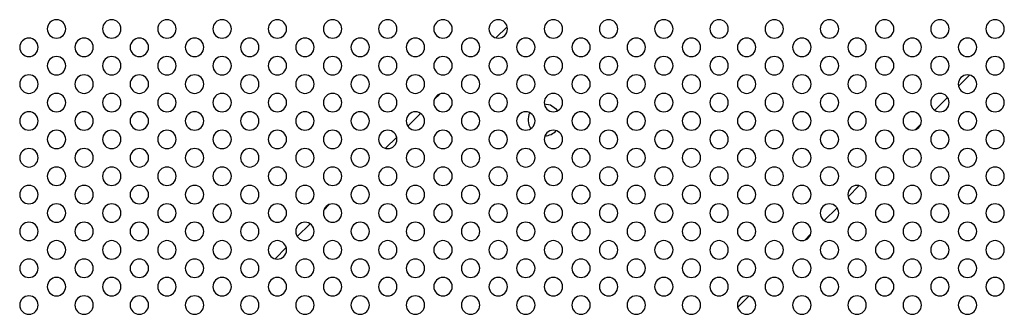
# Model space of a CAD drawing. Header units: millimetres. Extents: x 0 to 1118, y 0 to 864.
# Tile 98 of 256: x 880 to 902, y 432 to 438. Entities that reach past the tile are written whole.
import ezdxf

# ---------------------------------------------------------------- set-up
doc = ezdxf.new("R2010")
doc.units = ezdxf.units.MM

msp = doc.modelspace()

# ---------------------------------------------------------------- linework, layer by layer
at = {"color": 7, "linetype": 'Continuous', "lineweight": 25}
for p, q in [((890.7468, 437.966), (890.5047, 437.7238)), ((900.7992, 436.9125), (900.5581, 436.6714)), ((889.2882, 436.5073), (889.1633, 436.3825)), ((900.3177, 436.4309), (900.0397, 436.1529)), ((891.7997, 436.1905), (891.8421, 436.1392)), ((888.8645, 436.0837), (888.5869, 435.8061)), ((899.7427, 435.856), (899.6146, 435.7279)), ((888.3468, 435.566), (888.1047, 435.3238)), ((898.3992, 434.5125), (898.1581, 434.2714)), ((886.8882, 434.1073), (886.7633, 433.9825)), ((897.9177, 434.0309), (897.6397, 433.7529)), ((886.4645, 433.6837), (886.1869, 433.4061)), ((897.3427, 433.456), (897.2146, 433.3279)), ((885.9468, 433.166), (885.7047, 432.9238)), ((895.9992, 432.1125), (895.7581, 431.8714))]:
    msp.add_line(p, q, dxfattribs=at)
at = {"color": 7, "linetype": 'Continuous', "lineweight": 25, "flags": 128}
msp.add_lwpolyline([(891.5542, 436.293), (891.6862, 436.2664), (891.7997, 436.1905)], dxfattribs=at)
at = {"color": 7, "linetype": 'Continuous', "lineweight": 25}
for centre, radius, start, end in [((880.9526, 437.918), 0.2, 0, 180), ((882.1526, 437.918), 0.2, 0, 180), ((883.3526, 437.918), 0.2, 0, 180), ((884.5526, 437.918), 0.2, 0, 180), ((885.7526, 437.918), 0.2, 0, 180), ((886.9526, 437.918), 0.2, 0, 180), ((888.1526, 437.918), 0.2, 0, 180), ((889.3526, 437.918), 0.2, 0, 180), ((890.5526, 437.918), 0.2, 0, 180), ((891.7526, 437.918), 0.2, 0, 180), ((892.9526, 437.918), 0.2, 0, 180), ((894.1526, 437.918), 0.2, 0, 180), ((895.3526, 437.918), 0.2, 0, 180), ((896.5526, 437.918), 0.2, 0, 180), ((897.7526, 437.918), 0.2, 0, 180), ((898.9526, 437.918), 0.2, 0, 180), ((900.1526, 437.918), 0.2, 0, 180), ((901.3526, 437.918), 0.2, 0, 180), ((880.9526, 437.918), 0.2, 180, 0), ((882.1526, 437.918), 0.2, 180, 0), ((883.3526, 437.918), 0.2, 180, 0), ((884.5526, 437.918), 0.2, 180, 0), ((885.7526, 437.918), 0.2, 180, 0), ((886.9526, 437.918), 0.2, 180, 0), ((888.1526, 437.918), 0.2, 180, 0), ((889.3526, 437.918), 0.2, 180, 0), ((890.5526, 437.918), 0.2, 180, 0), ((891.7526, 437.918), 0.2, 180, 0), ((892.9526, 437.918), 0.2, 180, 0), ((894.1526, 437.918), 0.2, 180, 0), ((895.3526, 437.918), 0.2, 180, 0), ((896.5526, 437.918), 0.2, 180, 0), ((897.7526, 437.918), 0.2, 180, 0), ((898.9526, 437.918), 0.2, 180, 0), ((900.1526, 437.918), 0.2, 180, 0), ((901.3526, 437.918), 0.2, 180, 0), ((880.3526, 437.518), 0.2, 0, 180), ((881.5526, 437.518), 0.2, 0, 180), ((882.7526, 437.518), 0.2, 0, 180), ((883.9526, 437.518), 0.2, 0, 180), ((885.1526, 437.518), 0.2, 0, 180), ((886.3526, 437.518), 0.2, 0, 180), ((887.5526, 437.518), 0.2, 0, 180), ((888.7526, 437.518), 0.2, 0, 180), ((889.9526, 437.518), 0.2, 0, 180), ((891.1526, 437.518), 0.2, 0, 180), ((892.3526, 437.518), 0.2, 0, 180), ((893.5526, 437.518), 0.2, 0, 180), ((894.7526, 437.518), 0.2, 0, 180), ((895.9526, 437.518), 0.2, 0, 180), ((897.1526, 437.518), 0.2, 0, 180), ((898.3526, 437.518), 0.2, 0, 180), ((899.5526, 437.518), 0.2, 0, 180), ((900.7526, 437.518), 0.2, 0, 180), ((880.3526, 437.518), 0.2, 180, 0), ((881.5526, 437.518), 0.2, 180, 0), ((882.7526, 437.518), 0.2, 180, 0), ((883.9526, 437.518), 0.2, 180, 0), ((885.1526, 437.518), 0.2, 180, 0), ((886.3526, 437.518), 0.2, 180, 0), ((887.5526, 437.518), 0.2, 180, 0), ((888.7526, 437.518), 0.2, 180, 0), ((889.9526, 437.518), 0.2, 180, 0), ((891.1526, 437.518), 0.2, 180, 0), ((892.3526, 437.518), 0.2, 180, 0), ((893.5526, 437.518), 0.2, 180, 0), ((894.7526, 437.518), 0.2, 180, 0), ((895.9526, 437.518), 0.2, 180, 0), ((897.1526, 437.518), 0.2, 180, 0), ((898.3526, 437.518), 0.2, 180, 0), ((899.5526, 437.518), 0.2, 180, 0), ((900.7526, 437.518), 0.2, 180, 0), ((880.9526, 437.118), 0.2, 0, 180), ((882.1526, 437.118), 0.2, 0, 180), ((883.3526, 437.118), 0.2, 0, 180), ((884.5526, 437.118), 0.2, 0, 180), ((885.7526, 437.118), 0.2, 0, 180), ((886.9526, 437.118), 0.2, 0, 180), ((888.1526, 437.118), 0.2, 0, 180), ((889.3526, 437.118), 0.2, 0, 180), ((890.5526, 437.118), 0.2, 0, 180), ((891.7526, 437.118), 0.2, 0, 180), ((892.9526, 437.118), 0.2, 0, 180), ((894.1526, 437.118), 0.2, 0, 180), ((895.3526, 437.118), 0.2, 0, 180), ((896.5526, 437.118), 0.2, 0, 180), ((897.7526, 437.118), 0.2, 0, 180), ((898.9526, 437.118), 0.2, 0, 180), ((900.1526, 437.118), 0.2, 0, 180), ((901.3526, 437.118), 0.2, 0, 180), ((880.9526, 437.118), 0.2, 180, 0), ((882.1526, 437.118), 0.2, 180, 0), ((883.3526, 437.118), 0.2, 180, 0), ((884.5526, 437.118), 0.2, 180, 0), ((885.7526, 437.118), 0.2, 180, 0), ((886.9526, 437.118), 0.2, 180, 0), ((888.1526, 437.118), 0.2, 180, 0), ((889.3526, 437.118), 0.2, 180, 0), ((890.5526, 437.118), 0.2, 180, 0), ((891.7526, 437.118), 0.2, 180, 0), ((892.9526, 437.118), 0.2, 180, 0), ((894.1526, 437.118), 0.2, 180, 0), ((895.3526, 437.118), 0.2, 180, 0), ((896.5526, 437.118), 0.2, 180, 0), ((897.7526, 437.118), 0.2, 180, 0), ((898.9526, 437.118), 0.2, 180, 0), ((900.1526, 437.118), 0.2, 180, 0), ((901.3526, 437.118), 0.2, 180, 0), ((880.3526, 436.718), 0.2, 0, 180), ((881.5526, 436.718), 0.2, 0, 180), ((882.7526, 436.718), 0.2, 0, 180), ((883.9526, 436.718), 0.2, 0, 180), ((885.1526, 436.718), 0.2, 0, 180), ((886.3526, 436.718), 0.2, 0, 180), ((887.5526, 436.718), 0.2, 0, 180), ((888.7526, 436.718), 0.2, 0, 180), ((889.9526, 436.718), 0.2, 0, 180), ((891.1526, 436.718), 0.2, 0, 180), ((892.3526, 436.718), 0.2, 0, 180), ((893.5526, 436.718), 0.2, 0, 180), ((894.7526, 436.718), 0.2, 0, 180), ((895.9526, 436.718), 0.2, 0, 180), ((897.1526, 436.718), 0.2, 0, 180), ((898.3526, 436.718), 0.2, 0, 180), ((899.5526, 436.718), 0.2, 0, 180), ((900.7526, 436.718), 0.2, 0, 180), ((880.3526, 436.718), 0.2, 180, 0), ((881.5526, 436.718), 0.2, 180, 0), ((882.7526, 436.718), 0.2, 180, 0), ((883.9526, 436.718), 0.2, 180, 0), ((885.1526, 436.718), 0.2, 180, 0), ((886.3526, 436.718), 0.2, 180, 0), ((887.5526, 436.718), 0.2, 180, 0), ((888.7526, 436.718), 0.2, 180, 0), ((889.9526, 436.718), 0.2, 180, 0), ((891.1526, 436.718), 0.2, 180, 0), ((892.3526, 436.718), 0.2, 180, 0), ((893.5526, 436.718), 0.2, 180, 0), ((894.7526, 436.718), 0.2, 180, 0), ((895.9526, 436.718), 0.2, 180, 0), ((897.1526, 436.718), 0.2, 180, 0), ((898.3526, 436.718), 0.2, 180, 0), ((899.5526, 436.718), 0.2, 180, 0), ((900.7526, 436.718), 0.2, 180, 0), ((880.9526, 436.318), 0.2, 0, 180), ((882.1526, 436.318), 0.2, 0, 180), ((883.3526, 436.318), 0.2, 0, 180), ((884.5526, 436.318), 0.2, 0, 180), ((885.7526, 436.318), 0.2, 0, 180), ((886.9526, 436.318), 0.2, 0, 180), ((888.1526, 436.318), 0.2, 0, 180), ((889.3526, 436.318), 0.2, 0, 180), ((890.5526, 436.318), 0.2, 0, 180), ((891.7526, 436.318), 0.2, 0, 180), ((892.9526, 436.318), 0.2, 0, 180), ((894.1526, 436.318), 0.2, 0, 180), ((895.3526, 436.318), 0.2, 0, 180), ((896.5526, 436.318), 0.2, 0, 180), ((897.7526, 436.318), 0.2, 0, 180), ((898.9526, 436.318), 0.2, 0, 180), ((900.1526, 436.318), 0.2, 0, 180), ((901.3526, 436.318), 0.2, 0, 180), ((880.9526, 436.318), 0.2, 180, 0), ((882.1526, 436.318), 0.2, 180, 0), ((883.3526, 436.318), 0.2, 180, 0), ((884.5526, 436.318), 0.2, 180, 0), ((885.7526, 436.318), 0.2, 180, 0), ((886.9526, 436.318), 0.2, 180, 0), ((888.1526, 436.318), 0.2, 180, 0), ((889.3526, 436.318), 0.2, 180, 0), ((890.5526, 436.318), 0.2, 180, 0), ((891.7526, 436.318), 0.2, 180, 0), ((892.9526, 436.318), 0.2, 180, 0), ((894.1526, 436.318), 0.2, 180, 0), ((895.3526, 436.318), 0.2, 180, 0), ((896.5526, 436.318), 0.2, 180, 0), ((897.7526, 436.318), 0.2, 180, 0), ((898.9526, 436.318), 0.2, 180, 0), ((900.1526, 436.318), 0.2, 180, 0), ((901.3526, 436.318), 0.2, 180, 0), ((880.3526, 435.918), 0.2, 0, 180), ((880.3526, 435.918), 0.2, 180, 0), ((881.5526, 435.918), 0.2, 0, 180), ((881.5526, 435.918), 0.2, 180, 0), ((882.7526, 435.918), 0.2, 0, 180), ((882.7526, 435.918), 0.2, 180, 0), ((883.9526, 435.918), 0.2, 0, 180), ((883.9526, 435.918), 0.2, 180, 0), ((885.1526, 435.918), 0.2, 0, 180), ((885.1526, 435.918), 0.2, 180, 0), ((886.3526, 435.918), 0.2, 0, 180), ((886.3526, 435.918), 0.2, 180, 0), ((887.5526, 435.918), 0.2, 0, 180), ((887.5526, 435.918), 0.2, 180, 0), ((888.7526, 435.918), 0.2, 0, 180), ((888.7526, 435.918), 0.2, 180, 0), ((889.9526, 435.918), 0.2, 0, 180), ((889.9526, 435.918), 0.2, 180, 0), ((891.1526, 435.918), 0.2, 0, 180), ((891.1526, 435.918), 0.2, 180, 0), ((891.5522, 435.943), 0.35, 153.61725, 213.53941), ((892.3526, 435.918), 0.2, 0, 180), ((892.3526, 435.918), 0.2, 180, 0), ((893.5526, 435.918), 0.2, 0, 180), ((893.5526, 435.918), 0.2, 180, 0), ((894.7526, 435.918), 0.2, 0, 180), ((894.7526, 435.918), 0.2, 180, 0), ((895.9526, 435.918), 0.2, 0, 180), ((895.9526, 435.918), 0.2, 180, 0), ((897.1526, 435.918), 0.2, 0, 180), ((897.1526, 435.918), 0.2, 180, 0), ((898.3526, 435.918), 0.2, 0, 180), ((898.3526, 435.918), 0.2, 180, 0), ((899.5526, 435.918), 0.2, 0, 180), ((899.5526, 435.918), 0.2, 180, 0), ((900.7526, 435.918), 0.2, 0, 180), ((900.7526, 435.918), 0.2, 180, 0), ((880.9526, 435.518), 0.2, 0, 180), ((882.1526, 435.518), 0.2, 0, 180), ((883.3526, 435.518), 0.2, 0, 180), ((884.5526, 435.518), 0.2, 0, 180), ((885.7526, 435.518), 0.2, 0, 180), ((886.9526, 435.518), 0.2, 0, 180), ((888.1526, 435.518), 0.2, 0, 180), ((889.3526, 435.518), 0.2, 0, 180), ((890.5526, 435.518), 0.2, 0, 180), ((891.7526, 435.518), 0.2, 0, 180), ((891.5522, 435.943), 0.35, 272.46949, 318.01243), ((892.9526, 435.518), 0.2, 0, 180), ((894.1526, 435.518), 0.2, 0, 180), ((895.3526, 435.518), 0.2, 0, 180), ((896.5526, 435.518), 0.2, 0, 180), ((897.7526, 435.518), 0.2, 0, 180), ((898.9526, 435.518), 0.2, 0, 180), ((900.1526, 435.518), 0.2, 0, 180), ((901.3526, 435.518), 0.2, 0, 180), ((880.9526, 435.518), 0.2, 180, 0), ((882.1526, 435.518), 0.2, 180, 0), ((883.3526, 435.518), 0.2, 180, 0), ((884.5526, 435.518), 0.2, 180, 0), ((885.7526, 435.518), 0.2, 180, 0), ((886.9526, 435.518), 0.2, 180, 0), ((888.1526, 435.518), 0.2, 180, 0), ((889.3526, 435.518), 0.2, 180, 0), ((890.5526, 435.518), 0.2, 180, 0), ((891.7526, 435.518), 0.2, 180, 0), ((892.9526, 435.518), 0.2, 180, 0), ((894.1526, 435.518), 0.2, 180, 0), ((895.3526, 435.518), 0.2, 180, 0), ((896.5526, 435.518), 0.2, 180, 0), ((897.7526, 435.518), 0.2, 180, 0), ((898.9526, 435.518), 0.2, 180, 0), ((900.1526, 435.518), 0.2, 180, 0), ((901.3526, 435.518), 0.2, 180, 0), ((880.3526, 435.118), 0.2, 0, 180), ((881.5526, 435.118), 0.2, 0, 180), ((882.7526, 435.118), 0.2, 0, 180), ((883.9526, 435.118), 0.2, 0, 180), ((885.1526, 435.118), 0.2, 0, 180), ((886.3526, 435.118), 0.2, 0, 180), ((887.5526, 435.118), 0.2, 0, 180), ((888.7526, 435.118), 0.2, 0, 180), ((889.9526, 435.118), 0.2, 0, 180), ((891.1526, 435.118), 0.2, 0, 180), ((892.3526, 435.118), 0.2, 0, 180), ((893.5526, 435.118), 0.2, 0, 180), ((894.7526, 435.118), 0.2, 0, 180), ((895.9526, 435.118), 0.2, 0, 180), ((897.1526, 435.118), 0.2, 0, 180), ((898.3526, 435.118), 0.2, 0, 180), ((899.5526, 435.118), 0.2, 0, 180), ((900.7526, 435.118), 0.2, 0, 180), ((880.3526, 435.118), 0.2, 180, 0), ((881.5526, 435.118), 0.2, 180, 0), ((882.7526, 435.118), 0.2, 180, 0), ((883.9526, 435.118), 0.2, 180, 0), ((885.1526, 435.118), 0.2, 180, 0), ((886.3526, 435.118), 0.2, 180, 0), ((887.5526, 435.118), 0.2, 180, 0), ((888.7526, 435.118), 0.2, 180, 0), ((889.9526, 435.118), 0.2, 180, 0), ((891.1526, 435.118), 0.2, 180, 0), ((892.3526, 435.118), 0.2, 180, 0), ((893.5526, 435.118), 0.2, 180, 0), ((894.7526, 435.118), 0.2, 180, 0), ((895.9526, 435.118), 0.2, 180, 0), ((897.1526, 435.118), 0.2, 180, 0), ((898.3526, 435.118), 0.2, 180, 0), ((899.5526, 435.118), 0.2, 180, 0), ((900.7526, 435.118), 0.2, 180, 0), ((880.9526, 434.718), 0.2, 0, 180), ((882.1526, 434.718), 0.2, 0, 180), ((883.3526, 434.718), 0.2, 0, 180), ((884.5526, 434.718), 0.2, 0, 180), ((885.7526, 434.718), 0.2, 0, 180), ((886.9526, 434.718), 0.2, 0, 180), ((888.1526, 434.718), 0.2, 0, 180), ((889.3526, 434.718), 0.2, 0, 180), ((890.5526, 434.718), 0.2, 0, 180), ((891.7526, 434.718), 0.2, 0, 180), ((892.9526, 434.718), 0.2, 0, 180), ((894.1526, 434.718), 0.2, 0, 180), ((895.3526, 434.718), 0.2, 0, 180), ((896.5526, 434.718), 0.2, 0, 180), ((897.7526, 434.718), 0.2, 0, 180), ((898.9526, 434.718), 0.2, 0, 180), ((900.1526, 434.718), 0.2, 0, 180), ((901.3526, 434.718), 0.2, 0, 180), ((880.9526, 434.718), 0.2, 180, 0), ((882.1526, 434.718), 0.2, 180, 0), ((883.3526, 434.718), 0.2, 180, 0), ((884.5526, 434.718), 0.2, 180, 0), ((885.7526, 434.718), 0.2, 180, 0), ((886.9526, 434.718), 0.2, 180, 0), ((888.1526, 434.718), 0.2, 180, 0), ((889.3526, 434.718), 0.2, 180, 0), ((890.5526, 434.718), 0.2, 180, 0), ((891.7526, 434.718), 0.2, 180, 0), ((892.9526, 434.718), 0.2, 180, 0), ((894.1526, 434.718), 0.2, 180, 0), ((895.3526, 434.718), 0.2, 180, 0), ((896.5526, 434.718), 0.2, 180, 0), ((897.7526, 434.718), 0.2, 180, 0), ((898.9526, 434.718), 0.2, 180, 0), ((900.1526, 434.718), 0.2, 180, 0), ((901.3526, 434.718), 0.2, 180, 0), ((880.3526, 434.318), 0.2, 0, 180), ((881.5526, 434.318), 0.2, 0, 180), ((882.7526, 434.318), 0.2, 0, 180), ((883.9526, 434.318), 0.2, 0, 180), ((885.1526, 434.318), 0.2, 0, 180), ((886.3526, 434.318), 0.2, 0, 180), ((887.5526, 434.318), 0.2, 0, 180), ((888.7526, 434.318), 0.2, 0, 180), ((889.9526, 434.318), 0.2, 0, 180), ((891.1526, 434.318), 0.2, 0, 180), ((892.3526, 434.318), 0.2, 0, 180), ((893.5526, 434.318), 0.2, 0, 180), ((894.7526, 434.318), 0.2, 0, 180), ((895.9526, 434.318), 0.2, 0, 180), ((897.1526, 434.318), 0.2, 0, 180), ((898.3526, 434.318), 0.2, 0, 180), ((899.5526, 434.318), 0.2, 0, 180), ((900.7526, 434.318), 0.2, 0, 180), ((880.3526, 434.318), 0.2, 180, 0), ((881.5526, 434.318), 0.2, 180, 0), ((882.7526, 434.318), 0.2, 180, 0), ((883.9526, 434.318), 0.2, 180, 0), ((885.1526, 434.318), 0.2, 180, 0), ((886.3526, 434.318), 0.2, 180, 0), ((887.5526, 434.318), 0.2, 180, 0), ((888.7526, 434.318), 0.2, 180, 0), ((889.9526, 434.318), 0.2, 180, 0), ((891.1526, 434.318), 0.2, 180, 0), ((892.3526, 434.318), 0.2, 180, 0), ((893.5526, 434.318), 0.2, 180, 0), ((894.7526, 434.318), 0.2, 180, 0), ((895.9526, 434.318), 0.2, 180, 0), ((897.1526, 434.318), 0.2, 180, 0), ((898.3526, 434.318), 0.2, 180, 0), ((899.5526, 434.318), 0.2, 180, 0), ((900.7526, 434.318), 0.2, 180, 0), ((880.9526, 433.918), 0.2, 0, 180), ((882.1526, 433.918), 0.2, 0, 180), ((883.3526, 433.918), 0.2, 0, 180), ((884.5526, 433.918), 0.2, 0, 180), ((885.7526, 433.918), 0.2, 0, 180), ((886.9526, 433.918), 0.2, 0, 180), ((888.1526, 433.918), 0.2, 0, 180), ((889.3526, 433.918), 0.2, 0, 180), ((890.5526, 433.918), 0.2, 0, 180), ((891.7526, 433.918), 0.2, 0, 180), ((892.9526, 433.918), 0.2, 0, 180), ((894.1526, 433.918), 0.2, 0, 180), ((895.3526, 433.918), 0.2, 0, 180), ((896.5526, 433.918), 0.2, 0, 180), ((897.7526, 433.918), 0.2, 0, 180), ((898.9526, 433.918), 0.2, 0, 180), ((900.1526, 433.918), 0.2, 0, 180), ((901.3526, 433.918), 0.2, 0, 180), ((880.9526, 433.918), 0.2, 180, 0), ((882.1526, 433.918), 0.2, 180, 0), ((883.3526, 433.918), 0.2, 180, 0), ((884.5526, 433.918), 0.2, 180, 0), ((885.7526, 433.918), 0.2, 180, 0), ((886.9526, 433.918), 0.2, 180, 0), ((888.1526, 433.918), 0.2, 180, 0), ((889.3526, 433.918), 0.2, 180, 0), ((890.5526, 433.918), 0.2, 180, 0), ((891.7526, 433.918), 0.2, 180, 0), ((892.9526, 433.918), 0.2, 180, 0), ((894.1526, 433.918), 0.2, 180, 0), ((895.3526, 433.918), 0.2, 180, 0), ((896.5526, 433.918), 0.2, 180, 0), ((897.7526, 433.918), 0.2, 180, 0), ((898.9526, 433.918), 0.2, 180, 0), ((900.1526, 433.918), 0.2, 180, 0), ((901.3526, 433.918), 0.2, 180, 0), ((880.3526, 433.518), 0.2, 0, 180), ((881.5526, 433.518), 0.2, 0, 180), ((882.7526, 433.518), 0.2, 0, 180), ((883.9526, 433.518), 0.2, 0, 180), ((885.1526, 433.518), 0.2, 0, 180), ((886.3526, 433.518), 0.2, 0, 180), ((887.5526, 433.518), 0.2, 0, 180), ((888.7526, 433.518), 0.2, 0, 180), ((889.9526, 433.518), 0.2, 0, 180), ((891.1526, 433.518), 0.2, 0, 180), ((892.3526, 433.518), 0.2, 0, 180), ((893.5526, 433.518), 0.2, 0, 180), ((894.7526, 433.518), 0.2, 0, 180), ((895.9526, 433.518), 0.2, 0, 180), ((897.1526, 433.518), 0.2, 0, 180), ((898.3526, 433.518), 0.2, 0, 180), ((899.5526, 433.518), 0.2, 0, 180), ((900.7526, 433.518), 0.2, 0, 180), ((880.3526, 433.518), 0.2, 180, 0), ((881.5526, 433.518), 0.2, 180, 0), ((882.7526, 433.518), 0.2, 180, 0), ((883.9526, 433.518), 0.2, 180, 0), ((885.1526, 433.518), 0.2, 180, 0), ((886.3526, 433.518), 0.2, 180, 0), ((887.5526, 433.518), 0.2, 180, 0), ((888.7526, 433.518), 0.2, 180, 0), ((889.9526, 433.518), 0.2, 180, 0), ((891.1526, 433.518), 0.2, 180, 0), ((892.3526, 433.518), 0.2, 180, 0), ((893.5526, 433.518), 0.2, 180, 0), ((894.7526, 433.518), 0.2, 180, 0), ((895.9526, 433.518), 0.2, 180, 0), ((897.1526, 433.518), 0.2, 180, 0), ((898.3526, 433.518), 0.2, 180, 0), ((899.5526, 433.518), 0.2, 180, 0), ((900.7526, 433.518), 0.2, 180, 0), ((880.9526, 433.118), 0.2, 0, 180), ((882.1526, 433.118), 0.2, 0, 180), ((883.3526, 433.118), 0.2, 0, 180), ((884.5526, 433.118), 0.2, 0, 180), ((885.7526, 433.118), 0.2, 0, 180), ((886.9526, 433.118), 0.2, 0, 180), ((888.1526, 433.118), 0.2, 0, 180), ((889.3526, 433.118), 0.2, 0, 180), ((890.5526, 433.118), 0.2, 0, 180), ((891.7526, 433.118), 0.2, 0, 180), ((892.9526, 433.118), 0.2, 0, 180), ((894.1526, 433.118), 0.2, 0, 180), ((895.3526, 433.118), 0.2, 0, 180), ((896.5526, 433.118), 0.2, 0, 180), ((897.7526, 433.118), 0.2, 0, 180), ((898.9526, 433.118), 0.2, 0, 180), ((900.1526, 433.118), 0.2, 0, 180), ((901.3526, 433.118), 0.2, 0, 180), ((880.9526, 433.118), 0.2, 180, 0), ((882.1526, 433.118), 0.2, 180, 0), ((883.3526, 433.118), 0.2, 180, 0), ((884.5526, 433.118), 0.2, 180, 0), ((885.7526, 433.118), 0.2, 180, 0), ((886.9526, 433.118), 0.2, 180, 0), ((888.1526, 433.118), 0.2, 180, 0), ((889.3526, 433.118), 0.2, 180, 0), ((890.5526, 433.118), 0.2, 180, 0), ((891.7526, 433.118), 0.2, 180, 0), ((892.9526, 433.118), 0.2, 180, 0), ((894.1526, 433.118), 0.2, 180, 0), ((895.3526, 433.118), 0.2, 180, 0), ((896.5526, 433.118), 0.2, 180, 0), ((897.7526, 433.118), 0.2, 180, 0), ((898.9526, 433.118), 0.2, 180, 0), ((900.1526, 433.118), 0.2, 180, 0), ((901.3526, 433.118), 0.2, 180, 0), ((880.3526, 432.718), 0.2, 0, 180), ((880.3526, 432.718), 0.2, 180, 0), ((881.5526, 432.718), 0.2, 0, 180), ((881.5526, 432.718), 0.2, 180, 0), ((882.7526, 432.718), 0.2, 0, 180), ((882.7526, 432.718), 0.2, 180, 0), ((883.9526, 432.718), 0.2, 0, 180), ((883.9526, 432.718), 0.2, 180, 0), ((885.1526, 432.718), 0.2, 0, 180), ((885.1526, 432.718), 0.2, 180, 0), ((886.3526, 432.718), 0.2, 0, 180), ((886.3526, 432.718), 0.2, 180, 0), ((887.5526, 432.718), 0.2, 0, 180), ((887.5526, 432.718), 0.2, 180, 0), ((888.7526, 432.718), 0.2, 0, 180), ((888.7526, 432.718), 0.2, 180, 0), ((889.9526, 432.718), 0.2, 0, 180), ((889.9526, 432.718), 0.2, 180, 0), ((891.1526, 432.718), 0.2, 0, 180), ((891.1526, 432.718), 0.2, 180, 0), ((892.3526, 432.718), 0.2, 0, 180), ((892.3526, 432.718), 0.2, 180, 0), ((893.5526, 432.718), 0.2, 0, 180), ((893.5526, 432.718), 0.2, 180, 0), ((894.7526, 432.718), 0.2, 0, 180), ((894.7526, 432.718), 0.2, 180, 0), ((895.9526, 432.718), 0.2, 0, 180), ((895.9526, 432.718), 0.2, 180, 0), ((897.1526, 432.718), 0.2, 0, 180), ((897.1526, 432.718), 0.2, 180, 0), ((898.3526, 432.718), 0.2, 0, 180), ((898.3526, 432.718), 0.2, 180, 0), ((899.5526, 432.718), 0.2, 0, 180), ((899.5526, 432.718), 0.2, 180, 0), ((900.7526, 432.718), 0.2, 0, 180), ((900.7526, 432.718), 0.2, 180, 0), ((880.9526, 432.318), 0.2, 0, 180), ((882.1526, 432.318), 0.2, 0, 180), ((883.3526, 432.318), 0.2, 0, 180), ((884.5526, 432.318), 0.2, 0, 180), ((885.7526, 432.318), 0.2, 0, 180), ((886.9526, 432.318), 0.2, 0, 180), ((888.1526, 432.318), 0.2, 0, 180), ((889.3526, 432.318), 0.2, 0, 180), ((890.5526, 432.318), 0.2, 0, 180), ((891.7526, 432.318), 0.2, 0, 180), ((892.9526, 432.318), 0.2, 0, 180), ((894.1526, 432.318), 0.2, 0, 180), ((895.3526, 432.318), 0.2, 0, 180), ((896.5526, 432.318), 0.2, 0, 180), ((897.7526, 432.318), 0.2, 0, 180), ((898.9526, 432.318), 0.2, 0, 180), ((900.1526, 432.318), 0.2, 0, 180), ((901.3526, 432.318), 0.2, 0, 180), ((880.9526, 432.318), 0.2, 180, 0), ((882.1526, 432.318), 0.2, 180, 0), ((883.3526, 432.318), 0.2, 180, 0), ((884.5526, 432.318), 0.2, 180, 0), ((885.7526, 432.318), 0.2, 180, 0), ((886.9526, 432.318), 0.2, 180, 0), ((888.1526, 432.318), 0.2, 180, 0), ((889.3526, 432.318), 0.2, 180, 0), ((890.5526, 432.318), 0.2, 180, 0), ((891.7526, 432.318), 0.2, 180, 0), ((892.9526, 432.318), 0.2, 180, 0), ((894.1526, 432.318), 0.2, 180, 0), ((895.3526, 432.318), 0.2, 180, 0), ((896.5526, 432.318), 0.2, 180, 0), ((897.7526, 432.318), 0.2, 180, 0), ((898.9526, 432.318), 0.2, 180, 0), ((900.1526, 432.318), 0.2, 180, 0), ((901.3526, 432.318), 0.2, 180, 0), ((880.3526, 431.918), 0.2, 0, 180), ((881.5526, 431.918), 0.2, 0, 180), ((882.7526, 431.918), 0.2, 0, 180), ((883.9526, 431.918), 0.2, 0, 180), ((885.1526, 431.918), 0.2, 0, 180), ((886.3526, 431.918), 0.2, 0, 180), ((887.5526, 431.918), 0.2, 0, 180), ((888.7526, 431.918), 0.2, 0, 180), ((889.9526, 431.918), 0.2, 0, 180), ((891.1526, 431.918), 0.2, 0, 180), ((892.3526, 431.918), 0.2, 0, 180), ((893.5526, 431.918), 0.2, 0, 180), ((894.7526, 431.918), 0.2, 0, 180), ((895.9526, 431.918), 0.2, 0, 180), ((897.1526, 431.918), 0.2, 0, 180), ((898.3526, 431.918), 0.2, 0, 180), ((899.5526, 431.918), 0.2, 0, 180), ((900.7526, 431.918), 0.2, 0, 180), ((880.3526, 431.918), 0.2, 180, 0), ((881.5526, 431.918), 0.2, 180, 0), ((882.7526, 431.918), 0.2, 180, 0), ((883.9526, 431.918), 0.2, 180, 0), ((885.1526, 431.918), 0.2, 180, 0), ((886.3526, 431.918), 0.2, 180, 0), ((887.5526, 431.918), 0.2, 180, 0), ((888.7526, 431.918), 0.2, 180, 0), ((889.9526, 431.918), 0.2, 180, 0), ((891.1526, 431.918), 0.2, 180, 0), ((892.3526, 431.918), 0.2, 180, 0), ((893.5526, 431.918), 0.2, 180, 0), ((894.7526, 431.918), 0.2, 180, 0), ((895.9526, 431.918), 0.2, 180, 0), ((897.1526, 431.918), 0.2, 180, 0), ((898.3526, 431.918), 0.2, 180, 0), ((899.5526, 431.918), 0.2, 180, 0), ((900.7526, 431.918), 0.2, 180, 0)]:
    msp.add_arc(centre, radius, start, end, dxfattribs=at)

doc.saveas('drawing.dxf')
